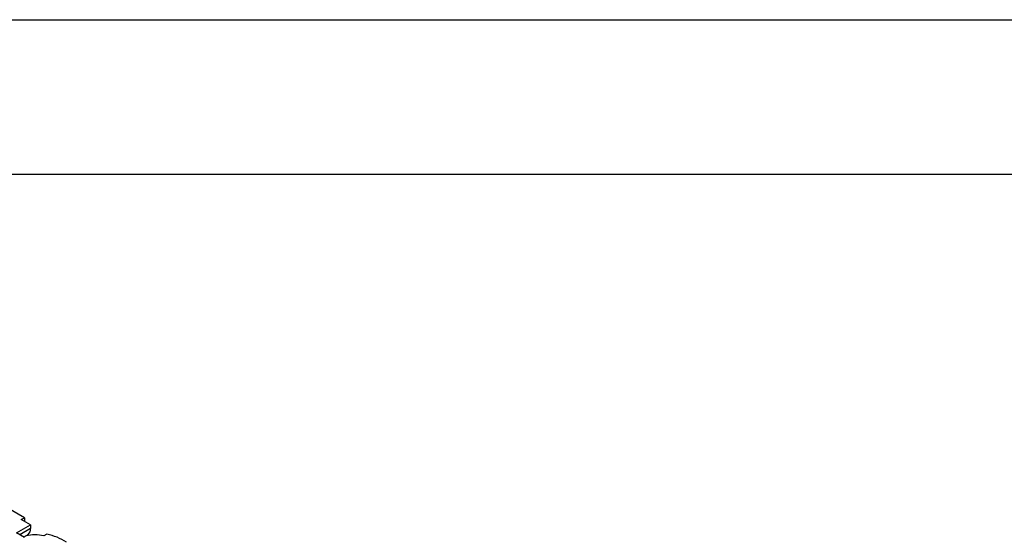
# Model space of a CAD drawing. Header units: millimetres. Extents: x 0 to 1537, y 0 to 1187.
# Tile 9 of 14: x 940 to 1163, y 1070 to 1187. Entities that reach past the tile are written whole.
import ezdxf

# ---------------------------------------------------------------- set-up
doc = ezdxf.new("R2010")
doc.units = ezdxf.units.MM
doc.header["$LTSCALE"] = 5.5
doc.layers.add('TEXT', color=140, linetype='Continuous', lineweight=25)

msp = doc.modelspace()

# ---------------------------------------------------------------- linework, layer by layer
at = {"color": 7, "linetype": 'Continuous'}
msp.add_line((0.01, 1187.46), (1536.71, 1187.46), dxfattribs=at)
for p, q in [((941.52, 1074.8), (919.25, 1087.66)), ((940.82, 1074.4), (941.52, 1074.8)), ((942.94, 1073.17), (940.82, 1074.4)), ((941.52, 1074.8), (941.52, 1073.99)), ((939.76, 1071.34), (942.94, 1073.17)), ((942.94, 1072.36), (940.46, 1070.93)), ((942.94, 1073.17), (942.94, 1072.36)), ((941.52, 1070.31), (939.76, 1071.34)), ((941.36, 1070.41), (942.36, 1070.99)), ((941.36, 1070.41), (941.88, 1070.71)), ((946.62, 1071.08), (945.91, 1070.67))]:
    msp.add_line(p, q)
for centre, radius, start, end in [((941.5, 1072.16), 1.45, 306.2883, 7.8112), ((943.8, 1061.55), 9.36, 76.9706, 101.848), ((943.16, 1055.97), 15.5, 59.29, 77.1024)]:
    msp.add_arc(centre, radius, start, end)
at = {"layer": 'TEXT'}
msp.add_line((34.92, 1152.53), (1501.78, 1152.53), dxfattribs=at)

doc.saveas('drawing.dxf')
